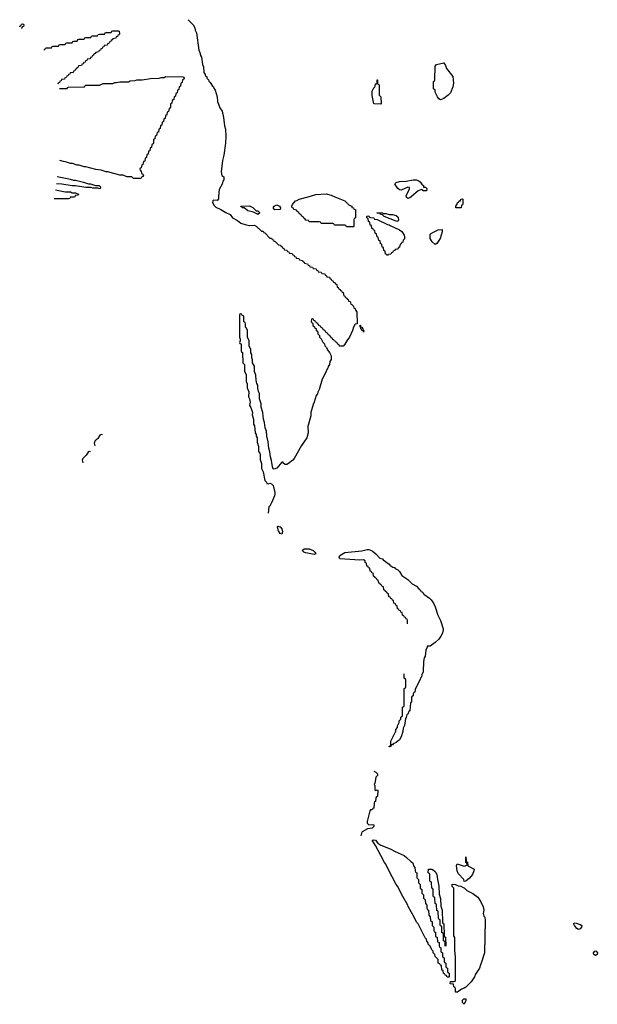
# Model space of a CAD drawing. Header units: inches. Extents: x 2550115 to 2887259, y 311850 to 494471.
# Tile 8 of 115: x 2562636 to 2569411, y 360526 to 372076. Entities that reach past the tile are written whole.
import ezdxf

# ---------------------------------------------------------------- set-up
doc = ezdxf.new("R2010")
doc.units = ezdxf.units.IN
doc.header["$MEASUREMENT"] = 0
doc.layers.add('C5366', color=7, linetype='Continuous')
doc.layers.add('C5367', color=7, linetype='Continuous')

msp = doc.modelspace()

# ---------------------------------------------------------------- linework, layer by layer
at = {"layer": 'C5366', "color": 6}
for points in [[(2563283, 370000), (2563282, 369998), (2563270, 369994), (2563230, 369994), (2563222, 369978), (2563210, 369974), (2563040, 369974)], [(2564968, 370000), (2564967, 369973), (2564950, 369956), (2564910, 369957), (2564901, 369950), (2564899, 369930), (2564916, 369896), (2564937, 369877), (2564996, 369850), (2565054, 369814), (2565105, 369790), (2565132, 369750), (2565190, 369721), (2565230, 369691), (2565294, 369670), (2565337, 369663), (2565384, 369664), (2565410, 369654), (2565470, 369594), (2565490, 369594), (2565498, 369578), (2565510, 369574), (2565570, 369514), (2565590, 369514), (2565598, 369498), (2565613, 369493), (2565618, 369478), (2565633, 369473), (2565670, 369434), (2565693, 369433), (2565698, 369418), (2565713, 369413), (2565718, 369398), (2565733, 369393), (2565738, 369378), (2565770, 369374), (2565778, 369358), (2565793, 369353), (2565798, 369338), (2565833, 369333), (2565838, 369318), (2565853, 369313), (2565858, 369298), (2565873, 369293), (2565878, 369278), (2565910, 369274), (2565918, 369258), (2565953, 369253), (2565958, 369238), (2565973, 369233), (2565978, 369218), (2566013, 369213), (2566018, 369198), (2566033, 369193), (2566038, 369178), (2566070, 369174), (2566078, 369158), (2566113, 369153), (2566118, 369138), (2566133, 369133), (2566138, 369118), (2566170, 369114), (2566178, 369098), (2566213, 369093), (2566218, 369078), (2566233, 369073), (2566238, 369058), (2566270, 369054), (2566278, 369038), (2566290, 369034), (2566298, 369018), (2566310, 369014), (2566318, 368998), (2566330, 368994), (2566338, 368978), (2566354, 368970), (2566358, 368938), (2566370, 368934), (2566378, 368918), (2566394, 368910), (2566398, 368898), (2566410, 368894), (2566418, 368878), (2566430, 368874), (2566438, 368838), (2566450, 368834), (2566458, 368818), (2566474, 368810), (2566478, 368798), (2566490, 368794), (2566494, 368774), (2566512, 368770), (2566518, 368738), (2566530, 368734), (2566550, 368714), (2566554, 368694), (2566572, 368690), (2566574, 368670), (2566592, 368650), (2566594, 368510), (2566570, 368506), (2566551, 368469), (2566541, 368430), (2566505, 368350), (2566471, 368310), (2566450, 368268), (2566428, 368248), (2566387, 368247), (2566382, 368262), (2566370, 368266), (2566362, 368282), (2566350, 368286), (2566342, 368302), (2566330, 368306), (2566322, 368322), (2566310, 368326), (2566302, 368342), (2566290, 368346), (2566282, 368362), (2566270, 368366), (2566262, 368382), (2566250, 368386), (2566242, 368402), (2566230, 368406), (2566222, 368422), (2566210, 368426), (2566202, 368442), (2566190, 368446), (2566182, 368462), (2566170, 368466), (2566162, 368482), (2566146, 368490), (2566142, 368502), (2566127, 368507), (2566122, 368522), (2566107, 368527), (2566102, 368542), (2566087, 368547), (2566082, 368562), (2566070, 368566), (2566058, 368562), (2566054, 368530), (2566073, 368513), (2566074, 368490), (2566093, 368473), (2566098, 368458), (2566112, 368452), (2566113, 368433), (2566132, 368412), (2566134, 368390), (2566152, 368372), (2566154, 368350), (2566170, 368334), (2566192, 368292), (2566210, 368274), (2566214, 368250), (2566230, 368234), (2566252, 368190), (2566271, 368171), (2566290, 368134), (2566291, 368090), (2566275, 368065), (2566271, 368030), (2566253, 368007), (2566250, 367989), (2566241, 367979), (2566230, 367949), (2566221, 367939), (2566210, 367909), (2566182, 367858), (2566150, 367738), (2566134, 367706), (2566130, 367689), (2566114, 367666), (2566090, 367589), (2566077, 367563), (2566052, 367470), (2566050, 367428), (2566017, 367303), (2566021, 367230), (2566003, 367170), (2565940, 367080), (2565857, 366930), (2565841, 366910), (2565790, 366870), (2565770, 366860), (2565750, 366859), (2565729, 366870), (2565726, 366886), (2565710, 366884), (2565650, 366814), (2565622, 366802), (2565607, 366807), (2565599, 366830), (2565590, 366906), (2565576, 366950), (2565570, 367006), (2565557, 367050), (2565550, 367126), (2565533, 367190), (2565529, 367250), (2565513, 367290), (2565509, 367350), (2565494, 367390), (2565488, 367468), (2565469, 367530), (2565468, 367568), (2565449, 367630), (2565448, 367690), (2565435, 367715), (2565428, 367752), (2565428, 367790), (2565418, 367810), (2565409, 367849), (2565407, 367907), (2565388, 367950), (2565388, 368010), (2565368, 368050), (2565367, 368087), (2565358, 368110), (2565358, 368150), (2565348, 368170), (2565347, 368207), (2565328, 368250), (2565327, 368307), (2565308, 368350), (2565306, 368430), (2565296, 368456), (2565286, 368470), (2565286, 368510), (2565282, 368522), (2565266, 368530), (2565266, 368590), (2565262, 368602), (2565247, 368607), (2565242, 368622), (2565230, 368626), (2565218, 368622), (2565214, 368610), (2565214, 368350), (2565222, 368330), (2565222, 368310), (2565214, 368290), (2565218, 368278), (2565232, 368272), (2565234, 368190), (2565238, 368178), (2565251, 368171), (2565254, 368050), (2565271, 368031), (2565273, 367953), (2565291, 367911), (2565293, 367833), (2565304, 367804), (2565304, 367756), (2565322, 367710), (2565318, 367650), (2565331, 367630), (2565338, 367590), (2565332, 367550), (2565346, 367526), (2565365, 367470), (2565362, 367442), (2565378, 367390), (2565378, 367330), (2565391, 367310), (2565398, 367230), (2565411, 367211), (2565411, 367190), (2565421, 367170), (2565422, 367122), (2565436, 367070), (2565438, 367010), (2565451, 366990), (2565456, 366970), (2565457, 366917), (2565471, 366870), (2565471, 366810), (2565490, 366774), (2565511, 366671), (2565532, 366650), (2565534, 366634), (2565550, 366632), (2565570, 366639), (2565590, 366631), (2565610, 366611), (2565630, 366530), (2565630, 366510), (2565624, 366490), (2565590, 366409), (2565570, 366369), (2565557, 366363), (2565552, 366288)], [(2566332, 370000), (2566451, 369950), (2566502, 369902), (2566531, 369890), (2566532, 369872), (2566552, 369870), (2566554, 369854), (2566574, 369850), (2566574, 369750), (2566558, 369742), (2566554, 369730), (2566554, 369650), (2566550, 369646), (2566470, 369646), (2566462, 369662), (2566450, 369666), (2566330, 369666), (2566322, 369682), (2566310, 369686), (2566170, 369686), (2566162, 369702), (2566150, 369706), (2566030, 369706), (2566022, 369722), (2565990, 369726), (2565982, 369742), (2565970, 369746), (2565962, 369762), (2565950, 369766), (2565942, 369782), (2565930, 369786), (2565922, 369802), (2565910, 369806), (2565902, 369822), (2565886, 369830), (2565882, 369842), (2565850, 369848), (2565846, 369866), (2565830, 369868), (2565829, 369890), (2565835, 369910), (2565870, 369950), (2565886, 369954), (2565914, 369970), (2566018, 370000)], [(2567226, 370000), (2567210, 369987), (2567190, 369979), (2567183, 369983), (2567173, 369990), (2567171, 370000)], [(2563606, 367206), (2563590, 367209), (2563577, 367203), (2563555, 367170), (2563555, 367165), (2563532, 367148), (2563517, 367130), (2563510, 367110), (2563519, 367079)], [(2563467, 367007), (2563450, 367010), (2563437, 367003), (2563414, 366966), (2563376, 366930), (2563370, 366910), (2563378, 366878)], [(2567186, 364990), (2567186, 365030), (2567182, 365042), (2567167, 365047), (2567162, 365062), (2567150, 365066), (2567142, 365082), (2567126, 365090), (2567122, 365122), (2567107, 365127), (2567102, 365142), (2567087, 365147), (2567082, 365162), (2567067, 365167), (2567062, 365202), (2567047, 365207), (2567042, 365222), (2567026, 365230), (2567022, 365262), (2567007, 365267), (2567002, 365282), (2566987, 365287), (2566982, 365302), (2566967, 365307), (2566962, 365342), (2566947, 365347), (2566942, 365362), (2566927, 365367), (2566922, 365382), (2566907, 365387), (2566902, 365422), (2566887, 365427), (2566882, 365442), (2566867, 365447), (2566862, 365462), (2566847, 365467), (2566842, 365502), (2566827, 365507), (2566822, 365522), (2566807, 365527), (2566802, 365542), (2566787, 365547), (2566782, 365582), (2566767, 365587), (2566762, 365602), (2566747, 365607), (2566742, 365642), (2566727, 365647), (2566722, 365662), (2566707, 365667), (2566702, 365702), (2566686, 365710), (2566686, 365730), (2566670, 365738), (2566625, 365735), (2566392, 365752), (2566381, 365770), (2566390, 365790), (2566430, 365816), (2566450, 365824), (2566650, 365844), (2566710, 365863), (2566730, 365863), (2566770, 365847), (2566813, 365810), (2566861, 365761), (2566891, 365750), (2566899, 365739), (2566970, 365690), (2566976, 365676), (2567014, 365654), (2567030, 365650), (2567040, 365640), (2567070, 365622), (2567090, 365604), (2567118, 365558), (2567187, 365510), (2567240, 365460), (2567291, 365430), (2567318, 365398), (2567330, 365391), (2567337, 365377), (2567350, 365371), (2567356, 365356), (2567370, 365351), (2567377, 365337), (2567441, 365290), (2567461, 365270), (2567490, 365230), (2567510, 365190), (2567540, 365090), (2567570, 365030), (2567601, 364930), (2567604, 364910), (2567590, 364870), (2567577, 364843), (2567551, 364810), (2567510, 364770), (2567450, 364729), (2567414, 364726), (2567414, 364714), (2567400, 364680), (2567391, 364610), (2567381, 364590), (2567374, 364546), (2567370, 364426), (2567351, 364389), (2567350, 364369), (2567340, 364360), (2567330, 364328), (2567276, 364224), (2567270, 364189), (2567258, 364182), (2567251, 364169), (2567250, 364146), (2567238, 364142), (2567232, 364128), (2567230, 364070), (2567218, 364062), (2567210, 363970), (2567199, 363961), (2567190, 363929), (2567178, 363922), (2567170, 363889), (2567162, 363878), (2567150, 363798), (2567134, 363766), (2567130, 363726), (2567110, 363662), (2567090, 363629), (2567050, 363599), (2567018, 363582), (2567010, 363569), (2566992, 363568), (2566990, 363549), (2566970, 363546), (2566968, 363550), (2566982, 363558), (2566987, 363573), (2566990, 363614), (2567048, 363730), (2567048, 363750), (2567067, 363773), (2567068, 363792), (2567087, 363833), (2567088, 363852), (2567106, 363870), (2567107, 363893), (2567126, 363910), (2567126, 364010), (2567142, 364018), (2567146, 364030), (2567146, 364230), (2567162, 364238), (2567166, 364250), (2567166, 364330), (2567162, 364342), (2567146, 364350), (2567144, 364404)], [(2566790, 363261), (2566814, 363250), (2566831, 363231), (2566831, 363209), (2566812, 363190), (2566802, 363118), (2566794, 363110), (2566802, 363090), (2566802, 363042), (2566810, 363034), (2566830, 363042), (2566836, 363030), (2566833, 362970), (2566830, 362958), (2566822, 362958), (2566812, 362948), (2566810, 362906), (2566798, 362902), (2566793, 362887), (2566790, 362826), (2566778, 362822), (2566770, 362806), (2566750, 362806), (2566744, 362796), (2566711, 362670), (2566711, 362650), (2566730, 362631), (2566770, 362635), (2566790, 362631), (2566791, 362610), (2566770, 362594), (2566717, 362583), (2566652, 362548), (2566645, 362535), (2566637, 362503)]]:
    msp.add_lwpolyline(points, dxfattribs=at)
for points in [[(2567750, 369868), (2567750, 369890), (2567767, 369913), (2567770, 369932), (2567786, 369934), (2567790, 369951), (2567807, 369953), (2567810, 369971), (2567830, 369974), (2567834, 369970), (2567833, 369913), (2567830, 369906), (2567818, 369902), (2567814, 369870), (2567810, 369868)], [(2565410, 369832), (2565430, 369832), (2565450, 369814), (2565451, 369810), (2565430, 369789), (2565419, 369799), (2565377, 369817), (2565310, 369834), (2565270, 369868), (2565246, 369870), (2565242, 369882), (2565230, 369886), (2565230, 369890), (2565330, 369891), (2565371, 369871)], [(2565630, 369846), (2565609, 369870), (2565621, 369890), (2565650, 369903), (2565683, 369890), (2565696, 369870), (2565690, 369849)], [(2566950, 369306), (2566942, 369322), (2566927, 369327), (2566922, 369362), (2566907, 369367), (2566902, 369402), (2566887, 369407), (2566882, 369442), (2566867, 369447), (2566862, 369482), (2566847, 369487), (2566842, 369522), (2566827, 369527), (2566822, 369562), (2566806, 369570), (2566802, 369602), (2566787, 369607), (2566782, 369622), (2566767, 369627), (2566762, 369662), (2566747, 369667), (2566742, 369702), (2566727, 369707), (2566722, 369742), (2566706, 369750), (2566707, 369773), (2566730, 369774), (2566738, 369758), (2566750, 369754), (2566790, 369752), (2566798, 369738), (2566830, 369732), (2566950, 369675), (2566970, 369670), (2566981, 369661), (2567091, 369610), (2567119, 369590), (2567145, 369550), (2567151, 369529), (2567150, 369506), (2567134, 369490), (2567130, 369466), (2567118, 369462), (2567110, 369446), (2567098, 369442), (2567090, 369406), (2567078, 369402), (2567070, 369386), (2567038, 369382), (2567034, 369370), (2567018, 369362), (2567010, 369346), (2566998, 369342), (2566990, 369326), (2566958, 369322)], [(2566902, 369802), (2566930, 369802), (2566970, 369791), (2567010, 369791), (2567050, 369778), (2567070, 369765), (2567076, 369750), (2567079, 369730), (2567070, 369709), (2567050, 369713), (2566909, 369769), (2566890, 369788), (2566866, 369790), (2566862, 369802), (2566826, 369810), (2566891, 369811)], [(2567510, 369439), (2567474, 369470), (2567452, 369510), (2567450, 369554), (2567455, 369565), (2567480, 369580), (2567546, 369610), (2567590, 369614), (2567590, 369586), (2567568, 369510), (2567530, 369449)], [(2566670, 368409), (2566667, 368427), (2566650, 368429), (2566645, 368445), (2566638, 368450), (2566638, 368458), (2566628, 368472), (2566628, 368492), (2566633, 368487), (2566633, 368473), (2566650, 368471), (2566662, 368450), (2566662, 368442), (2566671, 368429)], [(2565710, 366041), (2565690, 366049), (2565670, 366082), (2565658, 366122), (2565658, 366130), (2565665, 366135), (2565690, 366126), (2565710, 366104), (2565718, 366070)], [(2566090, 365804), (2565990, 365821), (2565968, 365830), (2565949, 365850), (2565973, 365867), (2566031, 365870), (2566077, 365850), (2566099, 365830), (2566110, 365809)], [(2567650, 360846), (2567642, 360862), (2567627, 360867), (2567622, 360882), (2567608, 360888), (2567602, 360922), (2567588, 360928), (2567582, 360982), (2567570, 360986), (2567562, 361002), (2567546, 361010), (2567546, 361050), (2567510, 361086), (2567506, 361110), (2567486, 361130), (2567486, 361150), (2567470, 361166), (2567449, 361209), (2567428, 361230), (2567427, 361247), (2567410, 361266), (2567406, 361290), (2567390, 361306), (2567309, 361469), (2567289, 361489), (2567262, 361550), (2567193, 361673), (2567189, 361690), (2567129, 361789), (2567069, 361910), (2567052, 361932), (2566957, 362110), (2566929, 362169), (2566913, 362190), (2566870, 362270), (2566809, 362390), (2566770, 362450), (2566786, 362454), (2566810, 362450), (2566838, 362418), (2566871, 362391), (2566981, 362350), (2567038, 362318), (2567146, 362270), (2567173, 362250), (2567222, 362202), (2567242, 362190), (2567252, 362170), (2567254, 362150), (2567272, 362130), (2567273, 362093), (2567278, 362078), (2567292, 362070), (2567294, 362010), (2567312, 361992), (2567314, 361950), (2567332, 361932), (2567334, 361890), (2567352, 361872), (2567354, 361830), (2567372, 361810), (2567373, 361773), (2567392, 361750), (2567394, 361710), (2567412, 361690), (2567413, 361653), (2567418, 361638), (2567432, 361630), (2567434, 361570), (2567452, 361552), (2567454, 361510), (2567472, 361492), (2567474, 361450), (2567492, 361432), (2567494, 361390), (2567498, 361378), (2567512, 361372), (2567514, 361330), (2567518, 361318), (2567532, 361312), (2567538, 361258), (2567554, 361250), (2567554, 361210), (2567558, 361198), (2567574, 361190), (2567574, 361150), (2567578, 361138), (2567594, 361130), (2567594, 361090), (2567598, 361078), (2567614, 361070), (2567614, 361030), (2567618, 361018), (2567634, 361010), (2567634, 360970), (2567638, 360958), (2567654, 360950), (2567654, 360910), (2567658, 360898), (2567674, 360890), (2567674, 360850), (2567670, 360846)], [(2567850, 361968), (2567844, 361990), (2567780, 362060), (2567768, 362090), (2567761, 362150), (2567768, 362172), (2567850, 362145), (2567882, 362158), (2567886, 362170), (2567882, 362182), (2567869, 362189), (2567870, 362254), (2567873, 362213), (2567878, 362198), (2567890, 362194), (2567891, 362151), (2567965, 362110), (2567962, 362090), (2567947, 362050), (2567910, 362005), (2567870, 361969)], [(2567630, 361206), (2567626, 361210), (2567626, 361250), (2567622, 361262), (2567606, 361270), (2567606, 361350), (2567602, 361362), (2567586, 361370), (2567586, 361430), (2567582, 361442), (2567570, 361446), (2567567, 361453), (2567566, 361510), (2567562, 361522), (2567550, 361526), (2567547, 361533), (2567546, 361610), (2567542, 361622), (2567528, 361628), (2567526, 361690), (2567522, 361702), (2567508, 361708), (2567506, 361770), (2567502, 361782), (2567490, 361786), (2567487, 361793), (2567486, 361870), (2567482, 361882), (2567468, 361888), (2567466, 361950), (2567462, 361962), (2567450, 361966), (2567447, 361973), (2567446, 362050), (2567442, 362062), (2567426, 362070), (2567429, 362111), (2567470, 362111), (2567490, 362101), (2567510, 362085), (2567530, 362050), (2567535, 361990), (2567551, 361910), (2567557, 361817), (2567571, 361769), (2567577, 361677), (2567591, 361630), (2567594, 361490), (2567598, 361478), (2567611, 361470), (2567614, 361330), (2567618, 361318), (2567630, 361314), (2567631, 361309), (2567634, 361210)], [(2567770, 360669), (2567748, 360670), (2567747, 360707), (2567742, 360722), (2567726, 360730), (2567722, 360762), (2567690, 360766), (2567686, 360770), (2567687, 360793), (2567730, 360794), (2567742, 360798), (2567746, 360810), (2567748, 361090), (2567742, 361110), (2567738, 361170), (2567738, 361310), (2567729, 361331), (2567726, 361890), (2567708, 361908), (2567710, 361934), (2567749, 361931), (2567777, 361917), (2567811, 361911), (2567838, 361898), (2567850, 361891), (2567880, 361860), (2567950, 361826), (2568010, 361782), (2568043, 361730), (2568071, 361669), (2568078, 361630), (2568071, 361590), (2568081, 361561), (2568091, 361550), (2568094, 361510), (2568089, 361130), (2568050, 361010), (2568039, 360990), (2568030, 360950), (2567981, 360879), (2567970, 360849), (2567930, 360789), (2567870, 360729), (2567850, 360715), (2567817, 360703)], [(2569190, 361402), (2569170, 361415), (2569142, 361450), (2569130, 361474), (2569150, 361482), (2569210, 361464), (2569230, 361451), (2569224, 361430), (2569210, 361413)], [(2569390, 361097), (2569369, 361110), (2569367, 361130), (2569382, 361150), (2569392, 361152), (2569411, 361130), (2569410, 361109)], [(2567850, 360526), (2567829, 360549), (2567830, 360574), (2567846, 360590), (2567870, 360591), (2567870, 360570)]]:
    msp.add_lwpolyline(points, close=True, dxfattribs=at)
at = {"layer": 'C5367', "color": 6}
for points in [[(2562636, 371993), (2562638, 372002), (2562654, 372006), (2562658, 372022), (2562670, 372026), (2562682, 372022), (2562686, 372010), (2562682, 371998), (2562666, 371994), (2562662, 371978), (2562654, 371976)], [(2564610, 372076), (2564670, 372017), (2564690, 371979), (2564695, 371955), (2564710, 371921), (2564737, 371717), (2564750, 371691), (2564757, 371657), (2564770, 371636), (2564781, 371550), (2564790, 371522), (2564795, 371455), (2564810, 371434), (2564815, 371415), (2564830, 371411), (2564832, 371392), (2564850, 371371), (2564854, 371354), (2564870, 371341), (2564898, 371298), (2564910, 371290), (2564914, 371274), (2564930, 371251), (2564950, 371171), (2564956, 371116), (2564983, 371043), (2565010, 371003), (2565025, 370930), (2565038, 370830), (2565050, 370790), (2565055, 370705), (2565050, 370626), (2565030, 370488), (2565016, 370424), (2564999, 370290), (2565007, 370247), (2565031, 370231), (2565030, 370198), (2565019, 370181), (2565010, 370147), (2564976, 370084), (2564970, 370050), (2564968, 370000)], [(2562918, 371726), (2562930, 371726), (2562938, 371742), (2562950, 371746), (2563010, 371746), (2563018, 371762), (2563030, 371766), (2563090, 371766), (2563098, 371782), (2563110, 371786), (2563170, 371786), (2563178, 371802), (2563190, 371806), (2563250, 371806), (2563258, 371822), (2563270, 371826), (2563310, 371826), (2563318, 371842), (2563330, 371846), (2563390, 371846), (2563398, 371862), (2563410, 371866), (2563470, 371866), (2563478, 371882), (2563490, 371886), (2563550, 371886), (2563558, 371902), (2563570, 371906), (2563630, 371906), (2563638, 371922), (2563650, 371926), (2563710, 371926), (2563718, 371942), (2563730, 371946), (2563790, 371946), (2563802, 371942), (2563806, 371910), (2563802, 371898), (2563787, 371893), (2563782, 371878), (2563767, 371873), (2563762, 371858), (2563727, 371853), (2563722, 371838), (2563707, 371833), (2563702, 371818), (2563687, 371813), (2563682, 371798), (2563667, 371793), (2563662, 371778), (2563627, 371773), (2563622, 371758), (2563607, 371753), (2563602, 371738), (2563587, 371733), (2563582, 371718), (2563567, 371713), (2563562, 371698), (2563527, 371693), (2563522, 371678), (2563507, 371673), (2563502, 371658), (2563487, 371653), (2563482, 371638), (2563467, 371633), (2563462, 371618), (2563427, 371613), (2563422, 371598), (2563407, 371593), (2563402, 371578), (2563387, 371573), (2563382, 371558), (2563367, 371553), (2563362, 371538), (2563327, 371533), (2563322, 371518), (2563307, 371513), (2563302, 371498), (2563287, 371493), (2563282, 371478), (2563267, 371473), (2563262, 371458), (2563227, 371453), (2563222, 371438), (2563207, 371433), (2563202, 371418), (2563187, 371413), (2563182, 371398), (2563167, 371393), (2563162, 371378), (2563127, 371373), (2563122, 371358), (2563107, 371353), (2563102, 371338), (2563087, 371333), (2563083, 371321)], [(2563102, 371267), (2563191, 371269), (2563198, 371282), (2563210, 371286), (2563389, 371289), (2563394, 371290), (2563398, 371302), (2563410, 371306), (2563570, 371309), (2563613, 371327), (2563729, 371329), (2563750, 371338), (2563770, 371338), (2563810, 371348), (2563910, 371349), (2563930, 371358), (2563990, 371362), (2564010, 371369), (2564071, 371369), (2564170, 371388), (2564270, 371389), (2564296, 371396), (2564330, 371398), (2564350, 371408), (2564550, 371406), (2564562, 371402), (2564566, 371390), (2564562, 371378), (2564546, 371370), (2564542, 371338), (2564526, 371330), (2564522, 371298), (2564506, 371290), (2564502, 371258), (2564486, 371250), (2564482, 371218), (2564466, 371210), (2564462, 371178), (2564446, 371170), (2564442, 371138), (2564426, 371130), (2564422, 371098), (2564406, 371090), (2564406, 371050), (2564402, 371038), (2564387, 371033), (2564382, 370998), (2564367, 370993), (2564362, 370958), (2564347, 370953), (2564342, 370918), (2564327, 370913), (2564322, 370878), (2564307, 370873), (2564302, 370838), (2564287, 370833), (2564282, 370798), (2564267, 370793), (2564262, 370758), (2564247, 370753), (2564242, 370718), (2564226, 370710), (2564222, 370678), (2564206, 370670), (2564206, 370630), (2564202, 370618), (2564187, 370613), (2564182, 370578), (2564167, 370573), (2564162, 370538), (2564147, 370533), (2564142, 370498), (2564127, 370493), (2564122, 370458), (2564107, 370453), (2564102, 370418), (2564087, 370413), (2564082, 370378), (2564067, 370373), (2564062, 370338), (2564046, 370330), (2564047, 370307), (2564062, 370302), (2564066, 370270), (2564082, 370262), (2564086, 370250), (2564082, 370238), (2564067, 370233), (2564062, 370218), (2564050, 370214), (2563970, 370214), (2563950, 370232), (2563893, 370233), (2563851, 370251), (2563810, 370252), (2563671, 370291), (2563650, 370291), (2563590, 370311), (2563530, 370318), (2563410, 370351), (2563390, 370351), (2563334, 370370), (2563310, 370371), (2563254, 370390), (2563230, 370391), (2563174, 370410), (2563150, 370411), (2563105, 370426)], [(2563066, 370155), (2563131, 370151), (2563250, 370131), (2563290, 370131), (2563410, 370112), (2563472, 370112), (2563490, 370105), (2563550, 370102), (2563570, 370094), (2563582, 370098), (2563586, 370110), (2563570, 370126), (2563530, 370126), (2563470, 370148), (2563448, 370148), (2563388, 370168), (2563369, 370169), (2563292, 370188), (2563269, 370189), (2563230, 370201), (2563077, 370232)], [(2567171, 370000), (2567170, 370010), (2567209, 370090), (2567209, 370109), (2567190, 370113), (2567110, 370076), (2567090, 370081), (2567070, 370097), (2567046, 370130), (2567037, 370150), (2567050, 370167), (2567090, 370176), (2567170, 370183), (2567250, 370197), (2567290, 370196), (2567311, 370190), (2567334, 370174), (2567358, 370138), (2567371, 370130), (2567373, 370113), (2567394, 370110), (2567410, 370094), (2567409, 370069), (2567370, 370068), (2567362, 370082), (2567350, 370086), (2567310, 370069), (2567226, 370000)], [(2563055, 370081), (2563170, 370055), (2563230, 370055), (2563250, 370046), (2563290, 370046), (2563326, 370030), (2563322, 370018), (2563287, 370013), (2563283, 370000)], [(2566018, 370000), (2566110, 370026), (2566230, 370033), (2566290, 370018), (2566332, 370000)]]:
    msp.add_lwpolyline(points, dxfattribs=at)
for points in [[(2567570, 371137), (2567550, 371148), (2567535, 371170), (2567510, 371226), (2567508, 371248), (2567490, 371266), (2567488, 371290), (2567488, 371350), (2567502, 371358), (2567506, 371370), (2567508, 371530), (2567526, 371550), (2567610, 371571), (2567630, 371538), (2567642, 371502), (2567716, 371410), (2567722, 371330), (2567717, 371290), (2567690, 371217), (2567663, 371190), (2567610, 371150)], [(2566870, 371086), (2566790, 371089), (2566770, 371186), (2566770, 371238), (2566790, 371276), (2566798, 371282), (2566805, 371295), (2566810, 371325), (2566816, 371324), (2566829, 371331), (2566830, 371372), (2566834, 371370), (2566834, 371330), (2566838, 371318), (2566852, 371310), (2566854, 371190), (2566872, 371170), (2566874, 371090)]]:
    msp.add_lwpolyline(points, close=True, dxfattribs=at)

doc.saveas('drawing.dxf')
